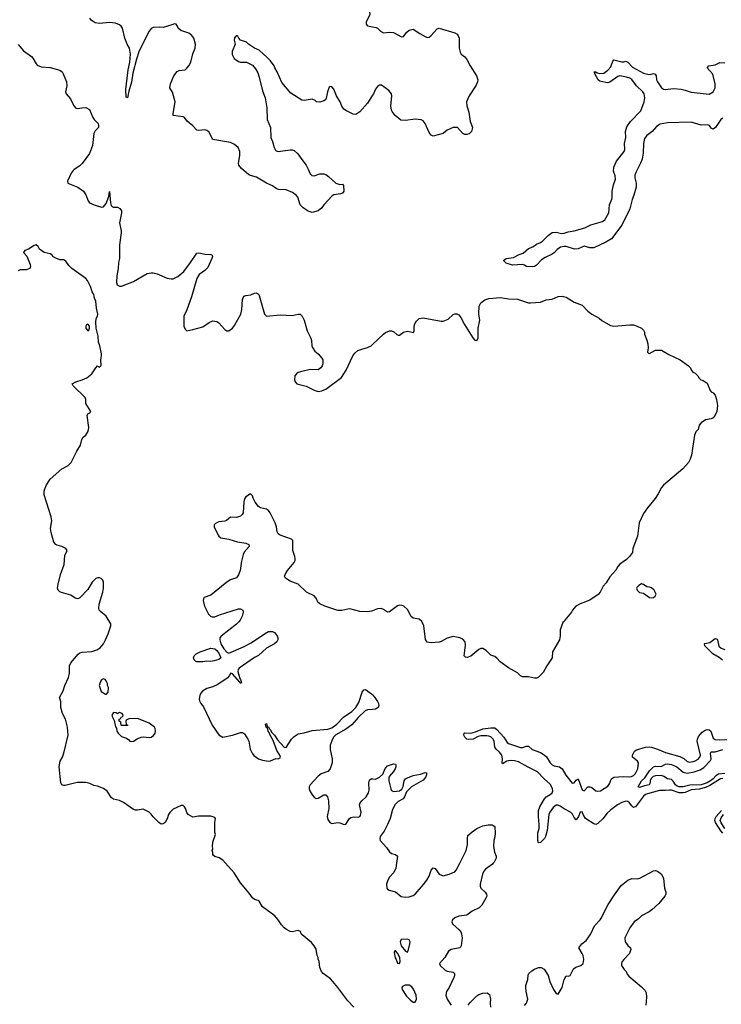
# Model space of a CAD drawing. Header units: inches. Extents: x 2293880 to 2522759, y 823965 to 1006879.
# Tile 249 of 256: x 2406445 to 2413513, y 948580 to 958496. Entities that reach past the tile are written whole.
import ezdxf

# ---------------------------------------------------------------- set-up
doc = ezdxf.new("R2010")
doc.units = ezdxf.units.IN
doc.header["$MEASUREMENT"] = 0
for name, color, linetype in [('C4904', 7, 'Continuous'), ('C4905', 7, 'Continuous'), ('C4914', 7, 'Continuous'), ('C4915', 7, 'Continuous')]:
    doc.layers.add(name, color=color, linetype=linetype)

msp = doc.modelspace()

# ---------------------------------------------------------------- linework, layer by layer
at = {"layer": 'C4904', "color": 5, "elevation": 120}
msp.add_lwpolyline([(2409810.7, 948550), (2409750, 948616), (2409650.8, 948750), (2409600.7, 948810), (2409575.1, 948835.1), (2409502.8, 948890), (2409486.8, 948910), (2409466.8, 948950), (2409462, 949010), (2409452.7, 949032.7), (2409452, 949050), (2409442, 949070), (2409430, 949134), (2409412, 949170), (2409383.6, 949203.6), (2409290, 949278.8), (2409280.7, 949290), (2409274, 949314), (2409250, 949322.8), (2409190, 949310.8), (2409170, 949314), (2409132.8, 949332.8), (2409110.4, 949350.4), (2409081.1, 949381.1), (2409050, 949431), (2409014.8, 949470), (2408890, 949561), (2408857.1, 949617.1), (2408845.8, 949625.8), (2408810, 949635.5), (2408790, 949650.7), (2408758, 949698), (2408670, 949804), (2408604.7, 949904.7), (2408518.1, 950000)], dxfattribs=at)
at = {"layer": 'C4905', "color": 5, "elevation": 120}
for points in [[(2410000, 958644.7), (2409990, 958642), (2409970, 958624.7), (2409964.5, 958610), (2409971.6, 958550), (2409936.2, 958470), (2409935.1, 958450), (2409950, 958432.7), (2410000, 958423.6)], [(2410000, 957734.9), (2409950, 957656.3), (2409870, 957567.7), (2409830, 957540.7), (2409804.1, 957544.1), (2409736.7, 957576.7), (2409710, 957594.8), (2409690, 957626), (2409673, 957670), (2409637.1, 957730), (2409610, 957796), (2409590, 957821), (2409570, 957824.7), (2409563.7, 957816.3), (2409544.5, 957770), (2409533.4, 957706.6), (2409524, 957690), (2409510, 957678.8), (2409470, 957664.7), (2409434, 957670), (2409421, 957681), (2409390, 957694.8), (2409310, 957682.4), (2409285.5, 957685.5), (2409177.7, 957757.7), (2409085.1, 957865.1), (2409037.1, 957970), (2409013.4, 958010), (2409007.3, 958030), (2408970, 958081), (2408936.7, 958116.7), (2408856, 958190), (2408810, 958210.8), (2408751.3, 958250), (2408730, 958271.3), (2408670, 958291.3), (2408651.3, 958310), (2408642, 958330), (2408630, 958336), (2408622, 958330), (2408610, 958312), (2408606, 958290), (2408615.3, 958250), (2408584.1, 958175.9), (2408586, 958146), (2408605.6, 958105.6), (2408650, 958076), (2408670, 958069.3), (2408730, 958069.4), (2408790, 958037), (2408820.7, 958000.7), (2408842.4, 957962.4), (2408857.8, 957917.8), (2408890, 957779), (2408917.4, 957710), (2408934.3, 957610), (2408936.2, 957490), (2408972, 957410), (2408976, 957310), (2408992.7, 957270), (2409009, 957210), (2409023.2, 957183.2), (2409030, 957175.3), (2409050, 957169.2), (2409170, 957186.6), (2409190, 957186.6), (2409210, 957178), (2409245.3, 957145.3), (2409288.4, 957088.5), (2409329.7, 957029.7), (2409351.8, 956990), (2409370, 956944), (2409387.5, 956927.5), (2409410, 956924.5), (2409470, 956944.2), (2409510, 956944.2), (2409530, 956936.2), (2409556.8, 956916.8), (2409630, 956849), (2409670, 956835.3), (2409698, 956838), (2409707.3, 956827.3), (2409708.7, 956770), (2409698, 956750), (2409678, 956742), (2409610, 956730.8), (2409590, 956717.3), (2409509.5, 956630.5), (2409490, 956601), (2409450, 956570.8), (2409390, 956554.8), (2409350, 956566.8), (2409301.1, 956601.1), (2409271, 956630), (2409246, 956710), (2409231.3, 956730), (2409194.6, 956754.6), (2409130, 956782), (2409052.7, 956787.3), (2409030, 956795.5), (2408990, 956822), (2408930, 956850.3), (2408831.3, 956911.3), (2408770, 956925.3), (2408750, 956938.4), (2408678.3, 956998.3), (2408653.4, 957030), (2408650.4, 957050.4), (2408662, 957130), (2408661.6, 957170), (2408644.9, 957210), (2408610, 957240.5), (2408570, 957260.4), (2408390.6, 957290.6), (2408350, 957367.3), (2408330, 957381.6), (2408310, 957388.2), (2408250, 957379.1), (2408230, 957384), (2408187.7, 957427.7), (2408133, 957473), (2408104.7, 957510), (2408090, 957517.3), (2407991.6, 957531.6), (2407991, 957551), (2408010.3, 957670), (2407984.9, 957764.9), (2407957.1, 957810), (2407962.6, 957850), (2407996, 957930), (2408030, 957973.6), (2408050, 957984.7), (2408110, 957991.8), (2408130, 958007.6), (2408150, 958032.3), (2408168.8, 958070), (2408187.7, 958152.3), (2408213, 958210), (2408217.1, 958250), (2408199.1, 958310), (2408177.3, 958337.3), (2408150, 958359.1), (2408066.9, 958386.9), (2408041, 958410), (2408036, 958430), (2408022, 958450), (2408004.7, 958455.3), (2407977.2, 958442.8), (2407890, 958416.3), (2407850, 958419.3), (2407790, 958416.3), (2407770, 958407.3), (2407750, 958380.7), (2407710.9, 958309.1), (2407646.5, 958173.5), (2407621.4, 958098.6), (2407583.5, 957956.5), (2407570, 957868), (2407543.8, 957776.2), (2407530, 957708.4), (2407516, 957716), (2407514.4, 957794.4), (2407538.9, 957990), (2407554.8, 958070), (2407559.6, 958150), (2407550.8, 958210.8), (2407527.6, 958250), (2407504.4, 958310), (2407478.7, 958410), (2407466.4, 958430), (2407450, 958444.9), (2407410, 958462.3), (2407350, 958466.9), (2407250, 958458), (2407205.8, 958465.8), (2407165.7, 958490), (2407151.8, 958510)], [(2406430, 958247.3), (2406482.2, 958182.2), (2406564.9, 958124.9), (2406578, 958110), (2406609, 958050), (2406619.3, 958039.3), (2406662, 958022), (2406750, 958014), (2406850, 957987.3), (2406871.6, 957970), (2406883.6, 957950), (2406914.7, 957870), (2406919.7, 957830), (2406906.6, 957770), (2406912.6, 957750), (2406957.7, 957697.7), (2406990, 957627), (2407010, 957605.6), (2407030, 957602), (2407070, 957609.7), (2407110, 957611), (2407149.4, 957590), (2407181.2, 957510), (2407194, 957490), (2407234, 957450), (2407239, 957430), (2407239, 957410), (2407204.8, 957375.2), (2407190, 957351.3), (2407179.6, 957230), (2407147.6, 957150), (2407073.6, 957046.4), (2407050, 957025.5), (2406991.7, 956988.3), (2406982.7, 956977.3), (2406964.5, 956950), (2406925.2, 956870), (2406929, 956850), (2407030, 956809.6), (2407086.6, 956770), (2407111.1, 956731.1), (2407133.3, 956673.3), (2407149.4, 956650), (2407193.2, 956630), (2407270, 956608.6), (2407290, 956611.2), (2407316, 956644), (2407344, 956716), (2407350, 956766), (2407358.5, 956650), (2407366, 956626), (2407375.1, 956615.1), (2407388.4, 956608.5), (2407430, 956607.3), (2407453.5, 956593.5), (2407469.5, 956570), (2407471.6, 956550), (2407449.7, 956450), (2407467.8, 956370), (2407468, 956350), (2407451.2, 956230), (2407449.8, 956090.2), (2407439.5, 956050), (2407438, 955990), (2407422.5, 955917.5), (2407420.5, 955850), (2407427.2, 955827.2), (2407450, 955811.5), (2407470, 955811.5), (2407590, 955858), (2407730, 955938.3), (2407770, 955948.2), (2407790, 955948), (2407830, 955936.3), (2407930, 955891.8), (2407970, 955884.7), (2407990, 955886.3), (2408039.1, 955910), (2408098.7, 955961.3), (2408166, 956050), (2408230, 956145.2), (2408250.5, 956149.5), (2408313.6, 956133.6), (2408370.7, 956130.7), (2408383.3, 956123.3), (2408386.6, 956110), (2408380.3, 956090), (2408338.7, 956001.3), (2408310, 955970.2), (2408253.5, 955930), (2408229.9, 955890.1), (2408176, 955704), (2408130, 955573.4), (2408098.4, 955510), (2408099.3, 955410), (2408110, 955379), (2408130, 955362.7), (2408190, 955374.5), (2408290, 955403.5), (2408352.5, 955447.5), (2408390, 955461.8), (2408430, 955455.5), (2408450, 955444.5), (2408510, 955374.3), (2408530, 955364), (2408550, 955363.5), (2408588.7, 955390), (2408610, 955414.7), (2408671.3, 955528.7), (2408683.5, 955576.5), (2408690, 955679), (2408703.1, 955710), (2408721.6, 955718.4), (2408774.3, 955725.7), (2408810, 955741.3), (2408830, 955745.1), (2408850, 955732.3), (2408858, 955718), (2408909.8, 955529.8), (2408930, 955509.4), (2409070, 955522), (2409190, 955518), (2409250, 955529.6), (2409270, 955529.6), (2409290, 955511.8), (2409310.5, 955470.5), (2409341.4, 955361.4), (2409377.6, 955290), (2409384.4, 955264.4), (2409388.4, 955210), (2409394.2, 955194.2), (2409416.9, 955156.9), (2409450, 955129.3), (2409490, 955086), (2409497.4, 955070), (2409498.9, 955030), (2409492.8, 955010), (2409478.7, 954990), (2409450, 954968.9), (2409370, 954971.6), (2409285.7, 954954.3), (2409250, 954941.6), (2409232.7, 954930), (2409218, 954910), (2409213.2, 954870), (2409219, 954850), (2409235.3, 954830), (2409330, 954806.3), (2409410, 954763.5), (2409451.2, 954751.2), (2409490, 954758.7), (2409530, 954775.1), (2409686.6, 954893.4), (2409734.2, 954965.8), (2409799.5, 955110), (2409821.6, 955138.4), (2409850, 955164.5), (2409890, 955179.5), (2409950, 955193.3), (2409984, 955210), (2410000, 955225.2)], [(2408518.1, 950000), (2408490, 950031), (2408455.2, 950055.2), (2408410, 950066.8), (2408398, 950078), (2408391, 950090), (2408391, 950110), (2408384.7, 950130), (2408390.8, 950150), (2408386, 950170), (2408391.6, 950211.6), (2408416, 950290), (2408410.9, 950310.9), (2408410.9, 950409.1), (2408418, 950450), (2408410, 950462), (2408370, 950474.8), (2408247.2, 950472.8), (2408190, 950462.8), (2408141, 950490), (2408126.8, 950510), (2408116, 950550), (2408104.7, 950570), (2408090, 950581), (2408070, 950581), (2407990, 950546), (2407957.2, 950510), (2407945.2, 950490), (2407931.7, 950448.3), (2407910, 950411), (2407890, 950396), (2407870, 950394.8), (2407846, 950410), (2407788.3, 950468.3), (2407770, 950496), (2407750, 950514.8), (2407690, 950546), (2407630, 950534.8), (2407610, 950534.8), (2407590, 950542.8), (2407490, 950611), (2407450, 950631), (2407390, 950646.8), (2407370, 950658.8), (2407327, 950727), (2407290, 950753), (2407230, 950776.3), (2407190, 950784.9), (2407150, 950804.9), (2407110, 950812.7), (2407024.9, 950815.1), (2406904, 950784), (2406890, 950782.8), (2406870, 950791.3), (2406860.7, 950810), (2406840.7, 950970), (2406853, 951030), (2406874.9, 951070), (2406888.2, 951110), (2406934, 951290), (2406926.8, 951370), (2406907.3, 951450), (2406875.5, 951510), (2406860.5, 951570), (2406858.8, 951630), (2406846.8, 951670), (2406883.7, 951736.3), (2406900.3, 951790), (2406937.8, 951870), (2406946.6, 951910), (2406945.8, 951990), (2406960, 952020), (2407033.2, 952106.8), (2407050, 952119.3), (2407073.7, 952126.4), (2407170, 952131.3), (2407220.3, 952150), (2407255, 952170), (2407289.3, 952210), (2407310.1, 952250), (2407335, 952310), (2407361.7, 952390), (2407362, 952402), (2407362, 952410), (2407317.4, 952490), (2407257, 952537), (2407246.7, 952550), (2407240.2, 952570), (2407244.6, 952610), (2407282.3, 952730), (2407288.8, 952770), (2407288.2, 952830), (2407282, 952850), (2407266.6, 952866.6), (2407250, 952875.5), (2407230, 952875.5), (2407210, 952868), (2407173.6, 952830), (2407130, 952755.8), (2407050, 952674), (2407030, 952664.6), (2407004.9, 952670), (2406960.7, 952700.7), (2406865.9, 952725.9), (2406850, 952734.3), (2406832.1, 952752), (2406826.5, 952770), (2406831.2, 952810), (2406857.1, 952910), (2406893, 953010), (2406900.9, 953099.1), (2406921.6, 953150), (2406910.2, 953170.2), (2406870.2, 953190.2), (2406822.2, 953202.2), (2406808.8, 953210), (2406790, 953233), (2406762.8, 953330), (2406756.1, 953370), (2406768.4, 953450), (2406760.4, 953490), (2406690.4, 953710), (2406690, 953746), (2406697.1, 953770), (2406714.9, 953810), (2406750.4, 953870), (2406868.5, 953971.5), (2406934, 954006), (2406963.4, 954036.6), (2407020.3, 954150), (2407057, 954210), (2407070.6, 954269.4), (2407084.7, 954290), (2407110, 954313.2), (2407130, 954345.2), (2407138.4, 954370), (2407140.4, 954390), (2407122.8, 954510), (2407130, 954528), (2407150, 954538), (2407162, 954550), (2407111.3, 954630), (2407111.3, 954670), (2407104.7, 954690), (2406982, 954810), (2406974, 954830), (2407011.1, 954848.9), (2407072.5, 954867.5), (2407121, 954890), (2407170.4, 954929.6), (2407210, 954989), (2407230, 955008.7), (2407250, 954997.2), (2407266.8, 955013.2), (2407262, 955070), (2407268.9, 955110), (2407267.8, 955130), (2407252.6, 955210), (2407237.8, 955250), (2407235.6, 955310), (2407215.8, 955390), (2407210.3, 955449.7), (2407213.8, 955486.2), (2407227.3, 955510), (2407230.2, 955530), (2407217.4, 955590), (2407210, 955662), (2407198.8, 955690), (2407191, 955730), (2407175.9, 955755.9), (2407156.3, 955810), (2407127.7, 955870), (2407110, 955890.5), (2406970.3, 955990.3), (2406940.7, 956020.7), (2406910, 956064.7), (2406890, 956076), (2406850, 956078.8), (2406810, 956094), (2406786.7, 956106.7), (2406767.9, 956127.9), (2406750, 956138.8), (2406690, 956152.7), (2406645.7, 956185.7), (2406630, 956211), (2406611, 956230), (2406590, 956222.8), (2406534.8, 956185.2), (2406498, 956170), (2406482, 956150), (2406515.3, 956115.3), (2406551.4, 956031.4), (2406554.5, 956010), (2406545.2, 955990), (2406510, 955977.6), (2406450, 955977.3), (2406430, 955967.3)], [(2410000, 952542.5), (2409990, 952538.7), (2409950, 952533.8), (2409870, 952537.1), (2409770, 952561.3), (2409750, 952560.8), (2409690, 952545.4), (2409650, 952545.4), (2409518.8, 952590), (2409470, 952612.4), (2409448.7, 952630), (2409431.5, 952671.5), (2409412.8, 952692.8), (2409334, 952730), (2409250.2, 952810.2), (2409170, 952841.1), (2409122, 952870), (2409112.7, 952890), (2409117.6, 952910), (2409143.6, 952950), (2409210.3, 953030), (2409220.3, 953050), (2409221.5, 953070), (2409216.5, 953090), (2409194.9, 953150), (2409197, 953250), (2409184.4, 953264.4), (2409070, 953305.7), (2409050, 953319.3), (2409039.3, 953339.3), (2409032.6, 953390), (2409018.9, 953430), (2408966.4, 953530), (2408950, 953552.4), (2408930, 953564.9), (2408870, 953578.7), (2408850, 953592.4), (2408816.7, 953636.7), (2408796.4, 953676.4), (2408790, 953702), (2408770, 953721), (2408721.2, 953690), (2408707.9, 953672.1), (2408701.1, 953638.9), (2408694.5, 953530), (2408686.3, 953513.7), (2408670, 953496.5), (2408630, 953482.3), (2408570, 953484.4), (2408526.6, 953453.4), (2408510, 953446.4), (2408450, 953439.3), (2408417.2, 953422.8), (2408403.7, 953410), (2408405.1, 953390), (2408443.5, 953303.5), (2408450, 953293.2), (2408470, 953279.3), (2408550, 953264.4), (2408637.4, 953237.4), (2408724, 953224), (2408751.8, 953210), (2408755.6, 953190), (2408705.9, 953134.1), (2408695.3, 953110), (2408678.6, 953041.4), (2408664.4, 952950), (2408650, 952905.5), (2408630, 952875.5), (2408570, 952854.9), (2408530, 952832.7), (2408370, 952700.5), (2408304.5, 952675.5), (2408296, 952664), (2408292.9, 952647.1), (2408305.1, 952590), (2408347, 952510), (2408365.2, 952490), (2408382.4, 952482.4), (2408410, 952483.6), (2408456.2, 952503.8), (2408650, 952561.2), (2408670, 952561.2), (2408693.2, 952550), (2408696, 952530), (2408686, 952490), (2408667, 952450), (2408651.6, 952430), (2408630, 952407.2), (2408474.2, 952285.8), (2408460.4, 952270), (2408459.4, 952250), (2408472.2, 952210), (2408500.3, 952160.3), (2408530, 952126), (2408550, 952116.9), (2408701, 952179), (2408778.2, 952221.8), (2408910, 952311.5), (2408950, 952332.8), (2408990, 952334.7), (2409010, 952323.6), (2409038.7, 952290), (2409045.6, 952270), (2409045.6, 952250), (2409034, 952230), (2409012.3, 952210), (2408930, 952167.2), (2408850, 952093.7), (2408808.7, 952071.3), (2408656.6, 951963.4), (2408646.3, 951950), (2408643.5, 951930), (2408661.4, 951861.4), (2408670, 951851.6), (2408676.8, 951830), (2408677.7, 951822.3), (2408670, 951810.7), (2408663.6, 951823.6), (2408590, 951908.2), (2408570, 951916), (2408557.6, 951890), (2408535.2, 951864.8), (2408440.1, 951799.9), (2408390, 951777), (2408330, 951760.4), (2408287, 951733), (2408270, 951714), (2408259.5, 951690), (2408252.5, 951652.5), (2408254.8, 951634.8), (2408269.3, 951610), (2408297.2, 951577.2), (2408385.1, 951390), (2408452.1, 951292.1), (2408490.7, 951269.3), (2408590, 951289.4), (2408670, 951318), (2408690, 951318), (2408710, 951305.2), (2408743.7, 951250), (2408752, 951230), (2408766.6, 951150), (2408785.2, 951110), (2408804.1, 951084.1), (2408850, 951053.2), (2408890, 951037.2), (2408950, 951029.4), (2408970, 951032.7), (2409025.8, 951054.2), (2409050, 951051.8), (2409070, 951062.7), (2409072.3, 951070), (2409066, 951090), (2409035.5, 951135.5), (2408997.8, 951237.8), (2408969.1, 951289.1), (2408958.7, 951318.7), (2408949.4, 951330), (2408939.7, 951359.7), (2408928.6, 951370), (2408920.7, 951399.3), (2408930, 951406.6), (2408939, 951379), (2408950, 951374), (2408956.3, 951356.3), (2408970, 951344.7), (2408982, 951322), (2409010.8, 951290.8), (2409043.3, 951243.3), (2409110, 951169.7), (2409130, 951165.2), (2409182.8, 951250), (2409210, 951276), (2409250, 951304), (2409310, 951312.7), (2409390, 951338.4), (2409550.4, 951349.6), (2409590, 951363.7), (2409638.7, 951401.3), (2409705.5, 951470), (2409790.3, 951529.7), (2409830.3, 951569.7), (2409860.3, 951619.7), (2409895.6, 951724.4), (2409910, 951746.6), (2409930, 951749.6), (2409990, 951706.2), (2410000, 951695.2)], [(2410000, 951548.9), (2409950, 951543.8), (2409926, 951534), (2409852.9, 951467.1), (2409790, 951394.9), (2409730, 951350.5), (2409630, 951293.4), (2409608, 951272), (2409594.5, 951250), (2409573.2, 951190), (2409573.6, 951146.4), (2409593, 951053), (2409591.1, 951010), (2409573.5, 950950), (2409550, 950925.2), (2409480.8, 950899.2), (2409450, 950877.4), (2409369.6, 950790), (2409361.7, 950770), (2409361.8, 950750), (2409367.4, 950730), (2409390, 950689.8), (2409410, 950665.3), (2409430, 950651.3), (2409450, 950654.7), (2409510, 950688), (2409530, 950689.6), (2409544.7, 950670), (2409555, 950630), (2409559.1, 950550), (2409542.2, 950470), (2409550, 950439.6), (2409570, 950409.8), (2409590, 950398.9), (2409649.6, 950409.7), (2409668.2, 950408.2), (2409714, 950390), (2409730, 950392.7), (2409766.7, 950450), (2409780.5, 950459.5), (2409810, 950466.6), (2409854, 950466), (2409870, 950472.7), (2409878, 950482), (2409885.8, 950514.2), (2409868.5, 950588.5), (2409870, 950598), (2409874, 950610), (2409890.7, 950630), (2409936.3, 950670), (2409959.3, 950710), (2409964.1, 950735.9), (2409963, 950810), (2409970, 950838), (2409990, 950852.7), (2410000, 950851.1)]]:
    msp.add_lwpolyline(points, dxfattribs=at)
at = {"layer": 'C4905', "color": 5}
for points, elevation in [([(2407130, 955428.7), (2407118, 955422), (2407111.3, 955410), (2407111.3, 955390), (2407130, 955361), (2407142, 955370), (2407148.7, 955390), (2407148.7, 955410)], 120), ([(2408370, 952033.6), (2408330, 952036.9), (2408290, 952029.6), (2408230, 952029.2), (2408214.6, 952034.6), (2408202, 952050), (2408195.3, 952070), (2408202, 952090), (2408224, 952110), (2408264, 952130), (2408370, 952164.9), (2408410, 952159.3), (2408430, 952143), (2408455.3, 952110), (2408472.2, 952070), (2408450, 952052.3), (2408402.3, 952037.7)], 120), ([(2407290, 951858), (2407270, 951848), (2407258, 951830), (2407246, 951790), (2407266, 951730), (2407310, 951702), (2407318, 951702), (2407336.4, 951723.6), (2407338, 951770), (2407328, 951790), (2407328, 951810), (2407316.4, 951836.4), (2407306, 951850)], 140), ([(2407450, 951518), (2407430, 951506), (2407416.4, 951516.4), (2407390, 951518), (2407372, 951490), (2407378, 951470), (2407396.9, 951436.9), (2407410, 951374), (2407419.6, 951359.6), (2407424.7, 951330), (2407438, 951310), (2407470, 951278), (2407519.6, 951259.6), (2407543.6, 951243.6), (2407554, 951230), (2407570, 951226), (2407590, 951231.3), (2407626.6, 951253.4), (2407670, 951270.8), (2407690, 951274.8), (2407750, 951267.3), (2407770, 951271), (2407792.9, 951287.1), (2407809, 951310), (2407814, 951330), (2407810, 951358), (2407802, 951370), (2407748, 951410), (2407710, 951428.7), (2407630, 951457.2), (2407543.6, 951456.4), (2407518, 951442), (2407514, 951430), (2407518, 951398), (2407530, 951394), (2407532.7, 951387.3), (2407470, 951386), (2407466, 951390), (2407462, 951422), (2407446, 951430), (2407446, 951450), (2407462, 951458), (2407467.3, 951472.7), (2407482, 951478), (2407486, 951490), (2407478, 951510)], 140)]:
    msp.add_lwpolyline(points, close=True, dxfattribs=dict(at, elevation=elevation))
at = {"layer": 'C4914', "color": 5, "elevation": 120}
for points in [[(2410240.6, 950000), (2410232.7, 949950), (2410213.6, 949906.4), (2410170, 949858.7), (2410152.1, 949830), (2410139.8, 949790), (2410142.6, 949750), (2410150, 949739.6), (2410166, 949730), (2410231.3, 949711.3), (2410286.7, 949666.7), (2410330, 949660.3), (2410370, 949661.4), (2410410, 949675.6), (2410430.1, 949689.9), (2410514.4, 949785.6), (2410547.2, 949830), (2410568.9, 949870), (2410590, 949929.2), (2410610, 949952.7), (2410630, 949946), (2410670, 949889.2), (2410710, 949874), (2410770.6, 949889.4), (2410830, 949914), (2410842.8, 949930), (2410878.2, 950000)], [(2411216.3, 950000), (2411206.6, 949990), (2411137.9, 949942.1), (2411119.7, 949920.3), (2411105.5, 949890), (2411082.4, 949790), (2411082.7, 949770), (2411089.8, 949749.8), (2411135.6, 949710), (2411147.6, 949690), (2411149.6, 949670), (2411142.4, 949650), (2411100.7, 949579.3), (2411072.3, 949550), (2411003, 949517), (2410950, 949478), (2410870, 949468.9), (2410829.4, 949450), (2410805.1, 949430), (2410798.4, 949410), (2410805.6, 949390), (2410871.6, 949330), (2410887.8, 949310), (2410896.3, 949290), (2410901.3, 949250), (2410893.2, 949170), (2410885.6, 949154.4), (2410878, 949150), (2410790, 949131.8), (2410763.8, 949116.2), (2410728.8, 949051.2), (2410675.6, 948990), (2410679.6, 948970), (2410730, 948922.6), (2410750, 948912.4), (2410810, 948902), (2410823.7, 948890), (2410825.1, 948870), (2410818, 948850), (2410772.8, 948747.2), (2410745.1, 948710), (2410738.7, 948670), (2410749.7, 948630), (2410791.5, 948571.5)], [(2411530, 948568.7), (2411550.8, 948590), (2411562.8, 948630), (2411545.5, 948710), (2411543, 948750), (2411543.8, 948770), (2411563.8, 948830), (2411567, 948873), (2411575.5, 948890), (2411603.8, 948916.2), (2411630, 948934), (2411670, 948949.5), (2411698, 948950), (2411730, 948933.2), (2411769.3, 948870), (2411786.6, 948810), (2411820.9, 948730), (2411850, 948688.7), (2411870, 948682), (2411910, 948749), (2411930, 948828), (2411950, 948868), (2411970, 948862), (2411990, 948868.7), (2412023.6, 948936.4), (2412047.5, 948952.5), (2412097.3, 948970), (2412120.4, 948990), (2412127.2, 949030), (2412121.1, 949070), (2412112.6, 949092.6), (2412078.8, 949150), (2412107.3, 949190), (2412150, 949223.7), (2412171.6, 949248.4), (2412198.4, 949290), (2412235.5, 949370), (2412293.4, 949430), (2412307.3, 949450), (2412338.4, 949521.6), (2412373.8, 949586.2), (2412436.5, 949683.5), (2412504.6, 949775.4), (2412571, 949830), (2412610, 949845.1), (2412670, 949844), (2412691.3, 949848.7), (2412830, 949923.7), (2412850, 949926.6), (2412870, 949919.3), (2412910, 949889.2), (2412930, 949848), (2412940.7, 949750), (2412954, 949710), (2412953.6, 949690), (2412943.6, 949670), (2412884.4, 949595.6), (2412814.5, 949530), (2412786.6, 949510), (2412710, 949471.6), (2412678.9, 949441.1), (2412636.2, 949410), (2412592.3, 949350), (2412542.7, 949250), (2412545.2, 949210), (2412572.5, 949172.5), (2412598, 949150), (2412602, 949130), (2412588.9, 949091.1), (2412530, 949032), (2412515.3, 949010), (2412508, 948990), (2412508, 948970), (2412535.3, 948930), (2412555.3, 948910), (2412564.7, 948884.7), (2412582, 948862), (2412710, 948755.3), (2412742, 948722), (2412756.5, 948696.5), (2412759, 948650), (2412752.5, 948572.5)], [(2410962.8, 948570), (2410981.8, 948598.2), (2411050, 948664.7), (2411070, 948678.7), (2411110, 948692), (2411155.3, 948695.3), (2411179, 948679), (2411189, 948630), (2411185.2, 948590), (2411189.4, 948550)]]:
    msp.add_lwpolyline(points, dxfattribs=at)
at = {"layer": 'C4914', "color": 5, "elevation": 140}
for points in [[(2410350, 949235.1), (2410287.1, 949232.9), (2410278, 949210), (2410288, 949170), (2410330, 949114.9), (2410350, 949104.9), (2410361.6, 949130), (2410375.6, 949190), (2410377, 949210), (2410370, 949228.7)], [(2410230, 949119.3), (2410223, 949117), (2410218.8, 949101.2), (2410226.7, 949046.7), (2410238.8, 949030), (2410250, 948994), (2410270, 948991.3), (2410279.3, 949010), (2410273.7, 949050), (2410250, 949094)], [(2410346.6, 948773.4), (2410327.7, 948772.3), (2410301.7, 948758.3), (2410295.5, 948750), (2410298.4, 948730), (2410342.9, 948662.9), (2410381.6, 948621.6), (2410410, 948601.7), (2410430, 948600.4), (2410441, 948630), (2410437.6, 948670), (2410411.9, 948731.9), (2410395.8, 948755.8), (2410370, 948770.9)]]:
    msp.add_lwpolyline(points, close=True, dxfattribs=at)
at = {"layer": 'C4915', "color": 5}
for points, elevation in [([(2410000, 958423.6), (2410036.9, 958416.9), (2410050, 958409.3), (2410079.3, 958379.3), (2410110, 958365.1), (2410170, 958371.8), (2410210, 958367.6), (2410290, 958322.7), (2410310, 958326), (2410344, 958370), (2410370, 958389.3), (2410410, 958399.3), (2410475.4, 958355.4), (2410530, 958326), (2410550, 958318), (2410570, 958319.6), (2410587.5, 958332.5), (2410650, 958405.2), (2410670, 958412.3), (2410830, 958362.9), (2410851, 958351), (2410859.7, 958339.7), (2410871.5, 958310), (2410873.6, 958210), (2410882, 958170), (2410892.7, 958150), (2410930, 958120.7), (2410950, 958094.5), (2410982.4, 958030), (2411046.9, 957930), (2411060.5, 957890), (2411058, 957870), (2411043.9, 957836.1), (2410971.8, 957730), (2410946, 957670), (2410949.6, 957629.6), (2410970, 957566), (2410982, 957470), (2411008, 957410), (2410995.3, 957370), (2410972.1, 957347.9), (2410950, 957341), (2410930, 957341), (2410910, 957351.3), (2410854, 957410), (2410810, 957412), (2410750, 957382), (2410710, 957351.3), (2410610, 957322.8), (2410590, 957334.8), (2410570, 957361), (2410530, 957451), (2410510, 957479.1), (2410490, 957488), (2410430, 957492.7), (2410330, 957480.4), (2410285.7, 957485.7), (2410228, 957530), (2410195.5, 957570), (2410190, 957584.7), (2410182.4, 957630), (2410195.2, 957724.8), (2410190.4, 957750), (2410164.4, 957784.4), (2410090, 957835.5), (2410070, 957836.3), (2410050, 957824.9), (2410030, 957797.3), (2410009.6, 957750), (2410000, 957734.9)], 120), ([(2413530, 957505), (2413509.5, 957490), (2413454, 957410), (2413430, 957394.4), (2413410, 957402.4), (2413395.4, 957430), (2413378.8, 957438.8), (2413310, 957433.5), (2413210, 957463.8), (2412970, 957457.8), (2412897.5, 957442.5), (2412859, 957421), (2412818, 957370), (2412762.9, 957330), (2412740.8, 957299.2), (2412727.9, 957250), (2412727.4, 957152.6), (2412714.3, 957090), (2412700.5, 957050), (2412654.5, 956965.5), (2412642.5, 956930), (2412642.5, 956902.5), (2412655.5, 956850), (2412655.9, 956810), (2412632.1, 956727.9), (2412614.9, 956685.1), (2412592.9, 956590), (2412510, 956426.8), (2412405.3, 956290), (2412350, 956256.5), (2412230, 956199.7), (2412190, 956199.8), (2412130, 956215.1), (2412070.1, 956189.9), (2412033.5, 956186.5), (2411950, 956211.6), (2411930, 956212.5), (2411894.5, 956205.5), (2411858.5, 956181.5), (2411832.8, 956150), (2411810, 956133.1), (2411738.7, 956101.3), (2411703.1, 956076.9), (2411650, 956024.2), (2411630, 956012), (2411610, 956007), (2411550, 956009.6), (2411530, 956024), (2411510, 956029), (2411410, 956024), (2411345.6, 956045.6), (2411318, 956070), (2411346, 956090), (2411419.1, 956100.9), (2411478, 956130), (2411516.9, 956143.1), (2411570, 956191.1), (2411612.7, 956207.3), (2411650, 956237), (2411690, 956253.4), (2411710, 956267), (2411770, 956323.1), (2411810, 956351.3), (2411850, 956356.9), (2411904.1, 956344.1), (2411930, 956344.7), (2411970, 956358.7), (2412031.6, 956368.4), (2412139.6, 956400.4), (2412198.5, 956430), (2412315.6, 956464.4), (2412338, 956482), (2412378.5, 956550), (2412386.7, 956630), (2412411.1, 956688.9), (2412414, 956706), (2412413.7, 956770), (2412427.4, 956832.6), (2412448.3, 956890), (2412443.4, 956923.4), (2412425.9, 956970), (2412429.9, 957010), (2412458.5, 957070), (2412535.4, 957170), (2412540.7, 957190), (2412538.9, 957250), (2412551.4, 957310), (2412546.6, 957370), (2412562.4, 957417.6), (2412599.2, 957470), (2412701.7, 957578.3), (2412736.4, 957670), (2412743.1, 957710), (2412734.8, 957750), (2412721.9, 957770), (2412658.3, 957830), (2412612.8, 957892.8), (2412590, 957907.4), (2412558.3, 957918.3), (2412490, 957931.9), (2412470, 957924.9), (2412390, 957865.3), (2412370, 957861.7), (2412350, 957864.7), (2412290, 957878), (2412271.5, 957890), (2412239.3, 957950), (2412239.3, 957959.3), (2412229.5, 957970.5), (2412250, 957970.4), (2412261.6, 957961.6), (2412290, 957953), (2412330, 957957.1), (2412370, 957987), (2412399.2, 958020.8), (2412420, 958080), (2412430, 958092.9), (2412510, 958072.3), (2412530, 958070.3), (2412550, 958077.6), (2412570, 958067.2), (2412617.7, 958017.7), (2412730, 957958.4), (2412773.9, 957946.1), (2412794.9, 957945.1), (2412830, 957952.9), (2412848.1, 957948.1), (2412855.3, 957930), (2412861.1, 957890), (2412871.5, 957870), (2412910.8, 957810.8), (2412930, 957796.5), (2412950, 957791.6), (2413030, 957802.7), (2413110, 957795.1), (2413150, 957787.5), (2413210, 957766), (2413390, 957746.3), (2413429.7, 957770), (2413442.2, 957790), (2413449.7, 957810), (2413450.9, 957849.1), (2413428.4, 957948.5), (2413369, 958010), (2413388.7, 958030), (2413450, 958042), (2413496.6, 958063.4), (2413550, 958061.6)], 80), ([(2410000, 955225.2), (2410110.5, 955330), (2410130, 955345.6), (2410170, 955362.9), (2410190, 955363.7), (2410214, 955354), (2410243.9, 955323.9), (2410258, 955318), (2410270, 955317.6), (2410312.5, 955347.5), (2410350, 955359.8), (2410413.1, 955346.9), (2410418.3, 955361.7), (2410419.8, 955410), (2410427.1, 955433), (2410440.7, 955459.3), (2410470, 955486), (2410510, 955492.1), (2410690, 955459.3), (2410710, 955459.3), (2410760.2, 955479.8), (2410810, 955526.2), (2410830, 955534.4), (2410850, 955533.7), (2410870, 955523.1), (2410890, 955497.6), (2410924.8, 955424.8), (2411010, 955292.4), (2411030, 955268.2), (2411050, 955263.6), (2411063.6, 955290), (2411062.4, 955390), (2411079.5, 955470), (2411069, 955530), (2411074, 955610), (2411090, 955643.5), (2411130, 955674.8), (2411170, 955687.1), (2411290, 955698.6), (2411370, 955684.5), (2411460.2, 955680.2), (2411570, 955645.6), (2411590, 955643.1), (2411690, 955652.5), (2411750, 955675.3), (2411810, 955681.5), (2411870, 955706.6), (2411910, 955711.1), (2411950, 955700.5), (2412030, 955649.7), (2412110, 955620.4), (2412170, 955560.7), (2412210, 955532), (2412281.2, 955490), (2412310, 955466.6), (2412397.5, 955417.5), (2412430, 955409.2), (2412590, 955424), (2412630, 955422), (2412666, 955410), (2412710, 955388), (2412728, 955370), (2412738, 955350), (2412738, 955330), (2412764, 955270), (2412774, 955230), (2412777.2, 955190), (2412769.1, 955149.1), (2412778, 955138), (2412790, 955135.3), (2412850, 955169.4), (2412910, 955169.3), (2412985.6, 955125.6), (2413099, 955070), (2413182, 955010), (2413202, 954990), (2413208, 954970), (2413225.6, 954945.6), (2413250, 954935.3), (2413278, 954910), (2413290, 954886), (2413306, 954870), (2413330, 954862), (2413370, 954834), (2413401.2, 954761.2), (2413410, 954749.2), (2413430, 954739.3), (2413450, 954716), (2413464.7, 954670), (2413475.1, 954610), (2413469, 954550), (2413450, 954512), (2413430, 954486.8), (2413410, 954476), (2413353.2, 954466.8), (2413310, 954436), (2413290, 954411.3), (2413279, 954370), (2413256.2, 954343.8), (2413242.4, 954310), (2413214, 954110), (2413200.7, 954070), (2413182.3, 954037.7), (2413125.9, 953974.1), (2412930, 953807.3), (2412910, 953784), (2412878.5, 953721.5), (2412847.2, 953672.8), (2412770, 953579.3), (2412730, 953522), (2412686, 953430), (2412670, 953294), (2412622, 953170), (2412618, 953130), (2412589.1, 953090.9), (2412559.3, 953060.7), (2412490, 953011), (2412469.5, 952990.5), (2412449.3, 952950.7), (2412390, 952884.7), (2412354.2, 952825.8), (2412321.2, 952790), (2412292.3, 952730), (2412271.5, 952708.5), (2412190, 952651), (2412090, 952614), (2412048.7, 952590), (2412014, 952550), (2412004, 952530), (2411938, 952450), (2411930, 952434), (2411916.4, 952423.6), (2411889.3, 952350), (2411889.5, 952290), (2411882, 952250), (2411813.3, 952130), (2411807.8, 952070), (2411754.3, 951990), (2411718.4, 951921.6), (2411670, 951873.4), (2411650, 951864.9), (2411630, 951864.9), (2411570, 951879.1), (2411510, 951879.1), (2411490, 951887.3), (2411459.6, 951919.6), (2411367.9, 951967.9), (2411284, 952030), (2411250, 952066), (2411230, 952081), (2411190, 952096), (2411144.4, 952144.4), (2411110, 952163.8), (2411090, 952162.4), (2411070, 952152.2), (2410990, 952084.2), (2410951.7, 952071.7), (2410936.5, 952076.5), (2410923.2, 952090), (2410936.2, 952196.2), (2410934, 952230), (2410910, 952256.5), (2410878.8, 952270), (2410810, 952283.6), (2410750, 952266.2), (2410690, 952232.7), (2410670, 952226.7), (2410590, 952221.1), (2410550, 952225.5), (2410533, 952253), (2410515.6, 952390), (2410494.8, 952434.8), (2410470, 952457), (2410408, 952470), (2410390, 952486), (2410350, 952556.5), (2410313.4, 952590), (2410297.3, 952597.3), (2410270, 952599.7), (2410250, 952593.5), (2410170, 952533.2), (2410150, 952529.3), (2410110, 952556.5), (2410085.5, 952565.5), (2410050, 952561.4), (2410000, 952542.5)], 120), ([(2413525.2, 952045.2), (2413491.5, 952071.5), (2413428.5, 952108.5), (2413345.8, 952190), (2413342.3, 952210), (2413346.2, 952213.8), (2413397.1, 952222.9), (2413450, 952263), (2413461, 952261), (2413470, 952258), (2413474.6, 952250), (2413487.9, 952187.9), (2413510, 952165.5), (2413550, 952152.9)], 80), ([(2410000, 951695.2), (2410022.7, 951670), (2410049.7, 951630), (2410059.1, 951610), (2410062, 951590), (2410054.7, 951570), (2410030, 951552), (2410000, 951548.9)], 120), ([(2413530, 950853.5), (2413506.3, 950850), (2413398, 950782), (2413355.4, 950764.6), (2413290, 950747.2), (2413210, 950740.6), (2413150, 950712.9), (2413130, 950708.6), (2413090, 950709.6), (2413010, 950735.9), (2412990, 950737.4), (2412950, 950732.4), (2412890, 950734.5), (2412770, 950698.7), (2412749, 950691), (2412730, 950674.4), (2412650, 950567.6), (2412636.1, 950563.9), (2412630, 950563.2), (2412610, 950577.3), (2412587.3, 950607.3), (2412570, 950621.7), (2412550, 950625.1), (2412510, 950613.6), (2412466.3, 950590), (2412401.7, 950538.4), (2412360, 950500), (2412323.9, 950450), (2412270, 950402.2), (2412250, 950391.1), (2412230, 950398.5), (2412146, 950450), (2412119.7, 950490), (2412110, 950517.2), (2412090, 950515.3), (2412073.4, 950470), (2412050, 950436.2), (2412030, 950459.7), (2412013.3, 950493.3), (2411993.2, 950513.2), (2411928.7, 950548.7), (2411890, 950576.7), (2411870, 950585.3), (2411850, 950583.9), (2411819.9, 950560.1), (2411786.1, 950513.9), (2411774.1, 950490), (2411758.7, 950330), (2411740.6, 950270), (2411730.9, 950250), (2411692.9, 950210), (2411670, 950205.1), (2411664.1, 950230), (2411666.2, 950306.2), (2411676.4, 950350), (2411678.7, 950390), (2411669.9, 950470), (2411672.6, 950530), (2411685.1, 950570), (2411732.8, 950650), (2411750, 950670.5), (2411790, 950693), (2411809.4, 950710), (2411814.2, 950730), (2411811.2, 950750), (2411792.1, 950792.1), (2411729.9, 950850), (2411662.5, 950922.5), (2411566.3, 950966.3), (2411470, 951020.7), (2411430, 951032.9), (2411385.6, 951034.4), (2411353.1, 951026.9), (2411310, 951002.9), (2411305.1, 951010), (2411308.5, 951051.5), (2411301.4, 951090), (2411279.1, 951119.1), (2411244.3, 951150), (2411231.1, 951170), (2411223.9, 951230), (2411212.4, 951252.4), (2411192, 951272), (2411170, 951281.8), (2411150, 951284.5), (2411090, 951282.2), (2411063.9, 951276.1), (2411012.4, 951250), (2410970, 951246.6), (2410950, 951251.6), (2410930, 951268.4), (2410920.7, 951290), (2410922, 951310), (2410926, 951314), (2410990, 951311.3), (2411037.3, 951322.7), (2411110, 951353), (2411190, 951363.2), (2411230, 951362.6), (2411250, 951348.4), (2411321.6, 951270), (2411356.4, 951216.4), (2411370, 951204.7), (2411490, 951165.3), (2411510, 951165), (2411550, 951179.8), (2411570, 951179.7), (2411605.9, 951145.9), (2411690, 951115.7), (2411730, 951093.2), (2411751.8, 951071.8), (2411790, 951011.6), (2411810, 950992.5), (2411830, 950982.5), (2411883.1, 950970), (2411910, 950950.1), (2411947.1, 950887.1), (2412010, 950807.2), (2412030, 950810.4), (2412050, 950838.4), (2412070.9, 950850.9), (2412110, 950741), (2412115.9, 950735.9), (2412130, 950730.6), (2412170, 950768.2), (2412190, 950770.4), (2412210, 950762.4), (2412250, 950730.5), (2412270, 950727.2), (2412295.3, 950730), (2412370, 950777.1), (2412390, 950805.5), (2412396.2, 950830), (2412407.4, 950850), (2412430, 950865.8), (2412525.9, 950874.1), (2412590, 950869.7), (2412607.7, 950872.3), (2412630, 950883.7), (2412650, 950903.5), (2412673, 950950), (2412677.8, 951010), (2412669.7, 951030), (2412619.6, 951070), (2412619.7, 951090), (2412638.9, 951130), (2412657.7, 951142.3), (2412750, 951168.5), (2412790, 951172.1), (2412810, 951169.2), (2412869.8, 951150.2), (2412950, 951115.9), (2413094.4, 951074.4), (2413135.5, 951055.5), (2413170, 951026.4), (2413182, 951022), (2413190, 951019.5), (2413230, 951024.9), (2413250, 951030.4), (2413278.4, 951050), (2413295.1, 951070), (2413304.2, 951090), (2413269.2, 951230), (2413272.4, 951250), (2413283.9, 951276.1), (2413319, 951321), (2413350, 951340.6), (2413370, 951346.5), (2413390, 951345.1), (2413409, 951329), (2413430, 951260.5), (2413450, 951248.2), (2413490, 951243.8), (2413570, 951246.4)], 80), ([(2413550, 950905.8), (2413483.8, 950896.2), (2413459.2, 950880.8), (2413431.7, 950850), (2413405.4, 950830), (2413370, 950809.7), (2413311.1, 950790), (2413194.3, 950785.6), (2413130, 950771.5), (2413090, 950769.2), (2413070, 950776.1), (2413050, 950789.9), (2413026.8, 950826.8), (2413010, 950842.9), (2412970, 950849.8), (2412934.9, 950874.9), (2412910, 950884.6), (2412850, 950882.3), (2412825.5, 950874.5), (2412805, 950855.1), (2412796.9, 950830), (2412796.1, 950810), (2412786.8, 950790), (2412738.8, 950781.2), (2412690, 950764.5), (2412675.3, 950770), (2412709.8, 950830), (2412741, 950859), (2412790, 950930.4), (2412830, 950972), (2412850, 950976.5), (2412905.5, 950974.5), (2412950, 950997.1), (2412970, 951000.2), (2413010, 950995.5), (2413065.5, 950970), (2413130, 950916.6), (2413170, 950906), (2413239, 950921), (2413299.3, 950940.7), (2413337.1, 950962.9), (2413405.5, 951034.5), (2413412.4, 951050), (2413405.4, 951110), (2413410, 951122.3), (2413450, 951121.9), (2413530, 951144.5)], 60), ([(2410000, 950851.1), (2410030, 950846.6), (2410070, 950867.8), (2410102.2, 950897.8), (2410125.6, 950954.4), (2410150, 950981.7), (2410210, 951000.5), (2410230, 950998), (2410234.3, 950990), (2410233.8, 950970), (2410226.4, 950950), (2410210, 950922.7), (2410166.7, 950873.3), (2410163.1, 950856.9), (2410163.8, 950830), (2410182.4, 950750), (2410191.5, 950731.5), (2410210, 950722), (2410270.3, 950729.7), (2410294.6, 950745.4), (2410306.6, 950773.4), (2410317.2, 950830), (2410331.7, 950850), (2410350, 950861.1), (2410410, 950883.5), (2410484.1, 950895.9), (2410530, 950913), (2410542, 950910), (2410542.9, 950890), (2410535.1, 950870), (2410510, 950836.4), (2410391.6, 950768.4), (2410341.7, 950718.3), (2410320.7, 950670), (2410307, 950650), (2410259, 950621), (2410228.7, 950591.3), (2410200, 950540), (2410176.4, 950450), (2410150, 950390.5), (2410115.2, 950324.8), (2410076.9, 950270), (2410073.3, 950250), (2410077.6, 950230), (2410138.9, 950158.9), (2410170, 950113.6), (2410190, 950098.9), (2410230, 950089.5), (2410251.6, 950070), (2410240.6, 950000)], 120), ([(2413530, 950303.3), (2413508.2, 950328.2), (2413455.9, 950410), (2413448.2, 950430), (2413450.6, 950450), (2413461.4, 950470), (2413513.6, 950530)], 80), ([(2413550, 950349.9), (2413510, 950407.9), (2413502.6, 950430), (2413510, 950457), (2413534.6, 950490)], 60), ([(2410878.2, 950000), (2410944, 950130), (2410957.3, 950190), (2410956, 950250), (2410961, 950279), (2411002, 950318), (2411050, 950349.3), (2411110, 950377), (2411165.6, 950385.6), (2411205.6, 950385.6), (2411231.9, 950371.9), (2411236.2, 950303.8), (2411232.3, 950267.7), (2411221.2, 950230), (2411219, 950170), (2411228.9, 950111.1), (2411245.2, 950070), (2411245.2, 950050), (2411226, 950010), (2411216.3, 950000)], 120)]:
    msp.add_lwpolyline(points, dxfattribs=dict(at, elevation=elevation))
at = {"layer": 'C4915', "color": 5, "elevation": 120}
msp.add_lwpolyline([(2412710, 952813.2), (2412681.4, 952798.6), (2412662, 952778), (2412658, 952770), (2412666, 952750), (2412690, 952726), (2412730, 952722), (2412790, 952678), (2412810, 952672), (2412830, 952678), (2412848, 952690), (2412858, 952710), (2412837.2, 952750), (2412810, 952772.7), (2412790, 952781.2), (2412764, 952784), (2412730, 952808.7)], close=True, dxfattribs=at)

doc.saveas('drawing.dxf')
